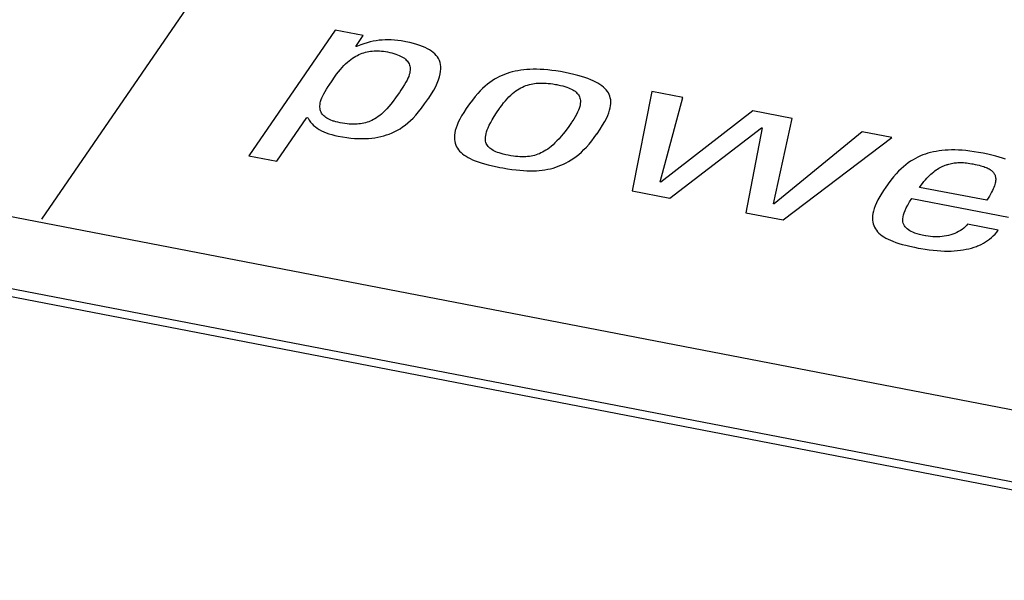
# Model space of a CAD drawing. Header units: millimetres. Extents: x -728 to -141, y -62 to 525.
# Tile 130 of 186: x -240.82 to -234.59, y 468.61 to 472.15. Entities that reach past the tile are written whole.
import ezdxf

# ---------------------------------------------------------------- set-up
doc = ezdxf.new("R2010")
doc.units = ezdxf.units.MM
doc.header["$LTSCALE"] = 23.1
doc.layers.add('R912005502_AM_0', color=7, linetype='CONTINUOUS')

msp = doc.modelspace()

# ---------------------------------------------------------------- linework, layer by layer
at = {"layer": 'R912005502_AM_0', "color": 7}
for p, q in [((-240.6842, 470.8899), (-237.2369, 475.9089)), ((-191.7927, 461.438), (-255.5196, 473.7289)), ((-191.8355, 460.9917), (-256.6744, 473.497)), ((-191.8923, 460.9515), (-256.7312, 473.4569)), ((-238.8272, 472.0849), (-239.373, 471.2902)), ((-238.6504, 472.0508), (-238.8272, 472.0849)), ((-238.6975, 471.9824), (-238.6504, 472.0508)), ((-238.6931, 471.9815), (-238.6975, 471.9824)), ((-238.6869, 471.9842), (-238.6931, 471.9815)), ((-238.6658, 471.9926), (-238.6869, 471.9842)), ((-238.6455, 471.9997), (-238.6658, 471.9926)), ((-238.6258, 472.0058), (-238.6455, 471.9997)), ((-238.6065, 472.011), (-238.6258, 472.0058)), ((-238.5875, 472.0152), (-238.6065, 472.011)), ((-238.5687, 472.0185), (-238.5875, 472.0152)), ((-238.55, 472.0211), (-238.5687, 472.0185)), ((-238.5311, 472.0229), (-238.55, 472.0211)), ((-238.5121, 472.0239), (-238.5311, 472.0229)), ((-238.4928, 472.0241), (-238.5121, 472.0239)), ((-238.4732, 472.0236), (-238.4928, 472.0241)), ((-238.453, 472.0223), (-238.4732, 472.0236)), ((-238.4323, 472.0202), (-238.453, 472.0223)), ((-238.4107, 472.0172), (-238.4323, 472.0202)), ((-238.3883, 472.0133), (-238.4107, 472.0172)), ((-238.3811, 472.0119), (-238.3883, 472.0133)), ((-238.3553, 472.0063), (-238.3811, 472.0119)), ((-238.332, 472.0006), (-238.3553, 472.0063)), ((-238.311, 471.9947), (-238.332, 472.0006)), ((-238.2918, 471.9885), (-238.311, 471.9947)), ((-238.2743, 471.982), (-238.2918, 471.9885)), ((-238.2583, 471.9752), (-238.2743, 471.982)), ((-238.7084, 471.9141), (-238.6979, 471.9203)), ((-238.6979, 471.9203), (-238.6875, 471.9258)), ((-238.6875, 471.9258), (-238.6772, 471.9308)), ((-238.6772, 471.9308), (-238.6668, 471.9352)), ((-238.6668, 471.9352), (-238.6564, 471.9391)), ((-238.6564, 471.9391), (-238.646, 471.9425)), ((-238.646, 471.9425), (-238.6355, 471.9455)), ((-238.6355, 471.9455), (-238.625, 471.948)), ((-238.625, 471.948), (-238.6143, 471.9501)), ((-238.6143, 471.9501), (-238.6036, 471.9517)), ((-238.6036, 471.9517), (-238.5927, 471.953)), ((-238.5927, 471.953), (-238.5816, 471.9538)), ((-238.5816, 471.9538), (-238.5704, 471.9542)), ((-238.5704, 471.9542), (-238.5589, 471.9542)), ((-238.5589, 471.9542), (-238.5471, 471.9538)), ((-238.5471, 471.9538), (-238.535, 471.9529)), ((-238.535, 471.9529), (-238.5226, 471.9516)), ((-238.5226, 471.9516), (-238.5099, 471.9498)), ((-238.5099, 471.9498), (-238.4969, 471.9475)), ((-238.4969, 471.9475), (-238.4822, 471.9445)), ((-238.4822, 471.9445), (-238.4685, 471.9412)), ((-238.4685, 471.9412), (-238.4558, 471.9377)), ((-238.4558, 471.9377), (-238.444, 471.934)), ((-238.444, 471.934), (-238.4331, 471.93)), ((-238.4331, 471.93), (-238.423, 471.9259)), ((-238.423, 471.9259), (-238.4136, 471.9215)), ((-238.4136, 471.9215), (-238.405, 471.917)), ((-238.405, 471.917), (-238.3972, 471.9122)), ((-238.2437, 471.9681), (-238.2583, 471.9752)), ((-238.2304, 471.9605), (-238.2437, 471.9681)), ((-238.2182, 471.9525), (-238.2304, 471.9605)), ((-238.2072, 471.9441), (-238.2182, 471.9525)), ((-238.1973, 471.9352), (-238.2072, 471.9441)), ((-238.1885, 471.9258), (-238.1973, 471.9352)), ((-238.1808, 471.9157), (-238.1885, 471.9258)), ((-238.1742, 471.9051), (-238.1808, 471.9157)), ((-238.7834, 471.8498), (-238.7724, 471.8617)), ((-238.7724, 471.8617), (-238.7615, 471.8726)), ((-238.7615, 471.8726), (-238.7507, 471.8825)), ((-238.7507, 471.8825), (-238.74, 471.8915)), ((-238.74, 471.8915), (-238.7294, 471.8998)), ((-238.7294, 471.8998), (-238.7189, 471.9073)), ((-238.7189, 471.9073), (-238.7084, 471.9141)), ((-238.3972, 471.9122), (-238.39, 471.9072)), ((-238.39, 471.9072), (-238.3834, 471.9019)), ((-238.3834, 471.9019), (-238.3776, 471.8965)), ((-238.3776, 471.8965), (-238.3723, 471.8907)), ((-238.3723, 471.8907), (-238.3677, 471.8847)), ((-238.3677, 471.8847), (-238.3637, 471.8784)), ((-238.3637, 471.8784), (-238.3603, 471.8718)), ((-238.3603, 471.8718), (-238.3576, 471.8648)), ((-238.3576, 471.8648), (-238.3556, 471.8575)), ((-238.3556, 471.8575), (-238.3542, 471.8498)), ((-238.1687, 471.8937), (-238.1742, 471.9051)), ((-238.1644, 471.8816), (-238.1687, 471.8937)), ((-238.1614, 471.8688), (-238.1644, 471.8816)), ((-238.1596, 471.8551), (-238.1614, 471.8688)), ((-238.1592, 471.8404), (-238.1596, 471.8551)), ((-238.8317, 471.7876), (-238.8186, 471.8061)), ((-238.8186, 471.8061), (-238.8064, 471.8222)), ((-238.8064, 471.8222), (-238.7947, 471.8367)), ((-238.7947, 471.8367), (-238.7834, 471.8498)), ((-238.3627, 471.7932), (-238.3674, 471.7816)), ((-238.3591, 471.8041), (-238.3627, 471.7932)), ((-238.3564, 471.8143), (-238.3591, 471.8041)), ((-238.3547, 471.8239), (-238.3564, 471.8143)), ((-238.3537, 471.833), (-238.3547, 471.8239)), ((-238.3542, 471.8498), (-238.3536, 471.8416)), ((-238.3536, 471.8416), (-238.3537, 471.833)), ((-238.1735, 471.7714), (-238.1674, 471.7904)), ((-238.1674, 471.7904), (-238.163, 471.8082)), ((-238.163, 471.8082), (-238.1604, 471.8248)), ((-238.1604, 471.8248), (-238.1592, 471.8404)), ((-237.788, 471.792), (-237.8034, 471.784)), ((-237.7723, 471.7993), (-237.788, 471.792)), ((-237.7564, 471.8058), (-237.7723, 471.7993)), ((-237.7403, 471.8117), (-237.7564, 471.8058)), ((-237.7238, 471.817), (-237.7403, 471.8117)), ((-237.707, 471.8216), (-237.7238, 471.817)), ((-237.6898, 471.8257), (-237.707, 471.8216)), ((-237.6721, 471.8291), (-237.6898, 471.8257)), ((-237.6539, 471.8321), (-237.6721, 471.8291)), ((-237.6351, 471.8344), (-237.6539, 471.8321)), ((-237.6157, 471.8362), (-237.6351, 471.8344)), ((-237.5956, 471.8373), (-237.6157, 471.8362)), ((-237.5747, 471.8379), (-237.5956, 471.8373)), ((-237.5531, 471.8378), (-237.5747, 471.8379)), ((-237.5307, 471.8371), (-237.5531, 471.8378)), ((-237.5073, 471.8358), (-237.5307, 471.8371)), ((-237.4828, 471.8337), (-237.5073, 471.8358)), ((-237.4573, 471.8309), (-237.4828, 471.8337)), ((-237.4307, 471.8273), (-237.4573, 471.8309)), ((-237.4028, 471.8229), (-237.4307, 471.8273)), ((-237.3735, 471.8175), (-237.4028, 471.8229)), ((-237.3447, 471.8116), (-237.3735, 471.8175)), ((-237.3179, 471.8055), (-237.3447, 471.8116)), ((-237.2931, 471.7992), (-237.3179, 471.8055)), ((-237.2702, 471.7927), (-237.2931, 471.7992)), ((-237.2489, 471.786), (-237.2702, 471.7927)), ((-238.8826, 471.712), (-238.8714, 471.7291)), ((-238.8714, 471.7291), (-238.8653, 471.738)), ((-238.8653, 471.738), (-238.847, 471.7651)), ((-238.847, 471.7651), (-238.8317, 471.7876)), ((-238.3887, 471.7412), (-238.3989, 471.7248)), ((-238.3802, 471.7558), (-238.3887, 471.7412)), ((-238.3732, 471.7692), (-238.3802, 471.7558)), ((-238.3674, 471.7816), (-238.3732, 471.7692)), ((-238.2042, 471.7064), (-238.1918, 471.7295)), ((-238.1918, 471.7295), (-238.1816, 471.7511)), ((-238.1816, 471.7511), (-238.1735, 471.7714)), ((-237.8795, 471.7306), (-237.8948, 471.7166)), ((-237.8643, 471.7434), (-237.8795, 471.7306)), ((-237.8491, 471.755), (-237.8643, 471.7434)), ((-237.834, 471.7656), (-237.8491, 471.755)), ((-237.8188, 471.7752), (-237.834, 471.7656)), ((-237.8034, 471.784), (-237.8188, 471.7752)), ((-237.6419, 471.7258), (-237.6313, 471.7304)), ((-237.6313, 471.7304), (-237.6207, 471.7346)), ((-237.6207, 471.7346), (-237.61, 471.7382)), ((-237.61, 471.7382), (-237.6047, 471.7398)), ((-237.6047, 471.7398), (-237.5993, 471.7413)), ((-237.5993, 471.7413), (-237.5885, 471.744)), ((-237.5885, 471.744), (-237.5776, 471.7462)), ((-237.5776, 471.7462), (-237.5665, 471.748)), ((-237.5665, 471.748), (-237.5552, 471.7494)), ((-237.5552, 471.7494), (-237.5436, 471.7504)), ((-237.5436, 471.7504), (-237.5318, 471.751)), ((-237.5318, 471.751), (-237.5196, 471.7511)), ((-237.5196, 471.7511), (-237.5069, 471.7509)), ((-237.5069, 471.7509), (-237.4937, 471.7502)), ((-237.4937, 471.7502), (-237.4799, 471.749)), ((-237.4799, 471.749), (-237.4654, 471.7474)), ((-237.4654, 471.7474), (-237.45, 471.7452)), ((-237.45, 471.7452), (-237.4337, 471.7424)), ((-237.4337, 471.7424), (-237.4261, 471.741)), ((-237.4261, 471.741), (-237.4186, 471.7395)), ((-237.4186, 471.7395), (-237.4027, 471.7361)), ((-237.4027, 471.7361), (-237.3883, 471.7325)), ((-237.3883, 471.7325), (-237.3752, 471.7288)), ((-237.3752, 471.7288), (-237.3632, 471.725)), ((-237.2294, 471.779), (-237.2489, 471.786)), ((-237.2113, 471.7719), (-237.2294, 471.779)), ((-237.1947, 471.7646), (-237.2113, 471.7719)), ((-237.1794, 471.7571), (-237.1947, 471.7646)), ((-237.1655, 471.7493), (-237.1794, 471.7571)), ((-237.1527, 471.7414), (-237.1655, 471.7493)), ((-237.1412, 471.7332), (-237.1527, 471.7414)), ((-237.1307, 471.7247), (-237.1412, 471.7332)), ((-238.9119, 471.6574), (-238.9064, 471.6696)), ((-238.9064, 471.6696), (-238.8998, 471.6827)), ((-238.8998, 471.6827), (-238.8919, 471.6967)), ((-238.8919, 471.6967), (-238.8826, 471.712)), ((-238.4283, 471.6814), (-238.4459, 471.6566)), ((-238.4216, 471.6912), (-238.4283, 471.6814)), ((-238.4116, 471.7057), (-238.4216, 471.6912)), ((-238.3989, 471.7248), (-238.4116, 471.7057)), ((-238.2362, 471.6554), (-238.2189, 471.6817)), ((-238.2189, 471.6817), (-238.2042, 471.7064)), ((-237.9261, 471.684), (-237.9424, 471.665)), ((-237.9102, 471.7011), (-237.9261, 471.684)), ((-237.8948, 471.7166), (-237.9102, 471.7011)), ((-237.7284, 471.6637), (-237.7173, 471.6744)), ((-237.7173, 471.6744), (-237.7063, 471.6841)), ((-237.7063, 471.6841), (-237.6953, 471.6929)), ((-237.6953, 471.6929), (-237.6845, 471.7009)), ((-237.6845, 471.7009), (-237.6738, 471.7082)), ((-237.6738, 471.7082), (-237.6631, 471.7147)), ((-237.6631, 471.7147), (-237.6525, 471.7205)), ((-237.6525, 471.7205), (-237.6419, 471.7258)), ((-237.3632, 471.725), (-237.3523, 471.7211)), ((-237.3523, 471.7211), (-237.3422, 471.7169)), ((-237.3422, 471.7169), (-237.3331, 471.7127)), ((-237.3331, 471.7127), (-237.3247, 471.7082)), ((-237.3247, 471.7082), (-237.3171, 471.7035)), ((-237.3171, 471.7035), (-237.3101, 471.6986)), ((-237.3101, 471.6986), (-237.3038, 471.6934)), ((-237.3038, 471.6934), (-237.2981, 471.688)), ((-237.2981, 471.688), (-237.2931, 471.6823)), ((-237.2931, 471.6823), (-237.2908, 471.6793)), ((-237.2908, 471.6793), (-237.2887, 471.6762)), ((-237.2887, 471.6762), (-237.2849, 471.6698)), ((-237.2849, 471.6698), (-237.2818, 471.663)), ((-237.1214, 471.716), (-237.1307, 471.7247)), ((-237.1131, 471.7071), (-237.1214, 471.716)), ((-237.1059, 471.6978), (-237.1131, 471.7071)), ((-237.0996, 471.6881), (-237.1059, 471.6978)), ((-237.0944, 471.6781), (-237.0996, 471.6881)), ((-237.0902, 471.6677), (-237.0944, 471.6781)), ((-237.087, 471.6568), (-237.0902, 471.6677)), ((-236.8234, 471.6985), (-236.948, 471.0695)), ((-236.6273, 471.6606), (-236.8234, 471.6985)), ((-238.9244, 471.6062), (-238.9236, 471.6153)), ((-238.9243, 471.5976), (-238.9244, 471.6062)), ((-238.9236, 471.6153), (-238.9221, 471.6249)), ((-238.9221, 471.6249), (-238.9196, 471.6351)), ((-238.9196, 471.6351), (-238.9163, 471.6459)), ((-238.9163, 471.6459), (-238.9119, 471.6574)), ((-238.4756, 471.6177), (-238.4887, 471.6019)), ((-238.4615, 471.6357), (-238.4756, 471.6177)), ((-238.4459, 471.6566), (-238.4615, 471.6357)), ((-238.2818, 471.5918), (-238.2616, 471.6191)), ((-238.2616, 471.6191), (-238.2375, 471.6536)), ((-238.2375, 471.6536), (-238.2362, 471.6554)), ((-237.9777, 471.6192), (-237.998, 471.5903)), ((-237.9594, 471.6436), (-237.9777, 471.6192)), ((-237.9424, 471.665), (-237.9594, 471.6436)), ((-237.7863, 471.5932), (-237.7744, 471.6099)), ((-237.7744, 471.6099), (-237.7627, 471.6252)), ((-237.7627, 471.6252), (-237.7511, 471.6392)), ((-237.7511, 471.6392), (-237.7397, 471.652)), ((-237.7397, 471.652), (-237.7284, 471.6637)), ((-237.2818, 471.663), (-237.2793, 471.6559)), ((-237.2782, 471.6125), (-237.2805, 471.602)), ((-237.2793, 471.6559), (-237.2776, 471.6482)), ((-237.2768, 471.6223), (-237.2782, 471.6125)), ((-237.2776, 471.6482), (-237.2765, 471.6401)), ((-237.2762, 471.6315), (-237.2768, 471.6223)), ((-237.2765, 471.6401), (-237.2762, 471.6315)), ((-237.0876, 471.5935), (-237.085, 471.6076)), ((-237.0848, 471.6454), (-237.087, 471.6568)), ((-237.085, 471.6076), (-237.0838, 471.6209)), ((-237.0837, 471.6335), (-237.0848, 471.6454)), ((-237.0838, 471.6209), (-237.0837, 471.6335)), ((-236.7724, 471.1262), (-236.6273, 471.6606)), ((-238.9235, 471.5895), (-238.9243, 471.5976)), ((-238.922, 471.5818), (-238.9235, 471.5895)), ((-238.9198, 471.5746), (-238.922, 471.5818)), ((-238.917, 471.5677), (-238.9198, 471.5746)), ((-238.9135, 471.5612), (-238.917, 471.5677)), ((-238.9094, 471.5551), (-238.9135, 471.5612)), ((-238.9048, 471.5493), (-238.9094, 471.5551)), ((-238.8995, 471.5437), (-238.9048, 471.5493)), ((-238.8936, 471.5385), (-238.8995, 471.5437)), ((-238.5455, 471.5462), (-238.5558, 471.5384)), ((-238.5349, 471.555), (-238.5455, 471.5462)), ((-238.524, 471.5648), (-238.5349, 471.555)), ((-238.5128, 471.5757), (-238.524, 471.5648)), ((-238.501, 471.5881), (-238.5128, 471.5757)), ((-238.4887, 471.6019), (-238.501, 471.5881)), ((-238.3348, 471.5297), (-238.3177, 471.548)), ((-238.3177, 471.548), (-238.3002, 471.5685)), ((-238.3002, 471.5685), (-238.2818, 471.5918)), ((-238.0279, 471.5434), (-238.0393, 471.5226)), ((-238.0145, 471.5655), (-238.0279, 471.5434)), ((-237.9989, 471.589), (-238.0145, 471.5655)), ((-237.998, 471.5903), (-237.9989, 471.589)), ((-237.8212, 471.54), (-237.8063, 471.5633)), ((-237.8063, 471.5633), (-237.7887, 471.5897)), ((-237.7887, 471.5897), (-237.7863, 471.5932)), ((-237.3006, 471.5523), (-237.3088, 471.5376)), ((-237.2938, 471.566), (-237.3006, 471.5523)), ((-237.2883, 471.5788), (-237.2938, 471.566)), ((-237.2839, 471.5908), (-237.2883, 471.5788)), ((-237.2805, 471.602), (-237.2839, 471.5908)), ((-237.1122, 471.527), (-237.1036, 471.5455)), ((-237.1036, 471.5455), (-237.0967, 471.5626)), ((-237.0967, 471.5626), (-237.0914, 471.5786)), ((-237.0914, 471.5786), (-237.0876, 471.5935)), ((-236.1856, 471.5755), (-236.768, 471.1253)), ((-235.9357, 471.5272), (-236.1856, 471.5755)), ((-239.1963, 471.2562), (-239.0065, 471.5325)), ((-239.0065, 471.5325), (-239, 471.5312)), ((-239, 471.5312), (-238.9987, 471.5287)), ((-238.9987, 471.5287), (-238.9912, 471.5159)), ((-238.9912, 471.5159), (-238.9829, 471.5041)), ((-238.9829, 471.5041), (-238.9738, 471.4933)), ((-238.9738, 471.4933), (-238.9638, 471.4832)), ((-238.9638, 471.4832), (-238.9529, 471.4738)), ((-238.8871, 471.5335), (-238.8936, 471.5385)), ((-238.88, 471.5288), (-238.8871, 471.5335)), ((-238.8722, 471.5244), (-238.88, 471.5288)), ((-238.8638, 471.5201), (-238.8722, 471.5244)), ((-238.8546, 471.5162), (-238.8638, 471.5201)), ((-238.8448, 471.5124), (-238.8546, 471.5162)), ((-238.8395, 471.5106), (-238.8448, 471.5124)), ((-238.8341, 471.5089), (-238.8395, 471.5106)), ((-238.8226, 471.5056), (-238.8341, 471.5089)), ((-238.8103, 471.5026), (-238.8226, 471.5056)), ((-238.7971, 471.4998), (-238.8103, 471.5026)), ((-238.7812, 471.497), (-238.7971, 471.4998)), ((-238.7662, 471.4947), (-238.7812, 471.497)), ((-238.7519, 471.493), (-238.7662, 471.4947)), ((-238.7383, 471.4917), (-238.7519, 471.493)), ((-238.7253, 471.4909), (-238.7383, 471.4917)), ((-238.7128, 471.4906), (-238.7253, 471.4909)), ((-238.7008, 471.4907), (-238.7128, 471.4906)), ((-238.6892, 471.4912), (-238.7008, 471.4907)), ((-238.678, 471.4921), (-238.6892, 471.4912)), ((-238.6725, 471.4927), (-238.678, 471.4921)), ((-238.667, 471.4934), (-238.6725, 471.4927)), ((-238.6564, 471.4951), (-238.667, 471.4934)), ((-238.646, 471.4973), (-238.6564, 471.4951)), ((-238.6357, 471.4998), (-238.646, 471.4973)), ((-238.6257, 471.5027), (-238.6357, 471.4998)), ((-238.6157, 471.5062), (-238.6257, 471.5027)), ((-238.6058, 471.5101), (-238.6157, 471.5062)), ((-238.5959, 471.5145), (-238.6058, 471.5101)), ((-238.586, 471.5195), (-238.5959, 471.5145)), ((-238.5761, 471.5251), (-238.586, 471.5195)), ((-238.566, 471.5314), (-238.5761, 471.5251)), ((-238.5558, 471.5384), (-238.566, 471.5314)), ((-238.401, 471.4731), (-238.3845, 471.4852)), ((-238.3845, 471.4852), (-238.368, 471.4985)), ((-238.368, 471.4985), (-238.3515, 471.5133)), ((-238.3515, 471.5133), (-238.3348, 471.5297)), ((-238.0567, 471.4846), (-238.0629, 471.4672)), ((-238.0489, 471.503), (-238.0567, 471.4846)), ((-238.0393, 471.5226), (-238.0489, 471.503)), ((-237.8597, 471.4685), (-237.8527, 471.4838)), ((-237.8527, 471.4838), (-237.844, 471.5006)), ((-237.844, 471.5006), (-237.8336, 471.5192)), ((-237.8336, 471.5192), (-237.8212, 471.54)), ((-237.3319, 471.5017), (-237.3503, 471.4754)), ((-237.3295, 471.5051), (-237.3319, 471.5017)), ((-237.3183, 471.5219), (-237.3295, 471.5051)), ((-237.3088, 471.5376), (-237.3183, 471.5219)), ((-237.1513, 471.4598), (-237.1356, 471.4847)), ((-237.1356, 471.4847), (-237.1228, 471.5069)), ((-237.1228, 471.5069), (-237.1122, 471.527)), ((-236.0548, 470.9878), (-235.9357, 471.5272)), ((-238.9529, 471.4738), (-238.9412, 471.4651)), ((-238.9412, 471.4651), (-238.9285, 471.4571)), ((-238.9285, 471.4571), (-238.9149, 471.4496)), ((-238.9149, 471.4496), (-238.9002, 471.4426)), ((-238.9002, 471.4426), (-238.8844, 471.4362)), ((-238.8844, 471.4362), (-238.8675, 471.4303)), ((-238.8675, 471.4303), (-238.8493, 471.4248)), ((-238.8493, 471.4248), (-238.8297, 471.4199)), ((-238.8297, 471.4199), (-238.8087, 471.4154)), ((-238.5387, 471.4124), (-238.5205, 471.4171)), ((-238.5205, 471.4171), (-238.5027, 471.4225)), ((-238.5027, 471.4225), (-238.4852, 471.4287)), ((-238.4852, 471.4287), (-238.468, 471.4357)), ((-238.468, 471.4357), (-238.4511, 471.4436)), ((-238.4511, 471.4436), (-238.4342, 471.4524)), ((-238.4342, 471.4524), (-238.4176, 471.4622)), ((-238.4176, 471.4622), (-238.401, 471.4731)), ((-238.0728, 471.4209), (-238.0735, 471.4072)), ((-238.0709, 471.4354), (-238.0728, 471.4209)), ((-238.0676, 471.4509), (-238.0709, 471.4354)), ((-238.0629, 471.4672), (-238.0676, 471.4509)), ((-237.8768, 471.4093), (-237.8754, 471.4193)), ((-237.8754, 471.4193), (-237.8732, 471.4301)), ((-237.8732, 471.4301), (-237.8698, 471.4418)), ((-237.8698, 471.4418), (-237.8654, 471.4545)), ((-237.8654, 471.4545), (-237.8597, 471.4685)), ((-237.3829, 471.4324), (-237.3976, 471.4146)), ((-237.3673, 471.4525), (-237.3829, 471.4324)), ((-237.3503, 471.4754), (-237.3673, 471.4525)), ((-237.1882, 471.4061), (-237.1716, 471.4294)), ((-237.1716, 471.4294), (-237.1707, 471.4308)), ((-237.1707, 471.4308), (-237.1513, 471.4598)), ((-236.711, 471.0238), (-236.1302, 471.4678)), ((-236.1259, 471.467), (-236.2304, 470.9311)), ((-236.1302, 471.4678), (-236.1259, 471.467)), ((-235.4939, 471.442), (-236.0505, 470.9869)), ((-235.3064, 471.4059), (-235.4939, 471.442)), ((-238.8087, 471.4154), (-238.781, 471.4105)), ((-238.781, 471.4105), (-238.7545, 471.4065)), ((-238.7545, 471.4065), (-238.7291, 471.4035)), ((-238.7291, 471.4035), (-238.7048, 471.4014)), ((-238.7048, 471.4014), (-238.6814, 471.4001)), ((-238.6814, 471.4001), (-238.6589, 471.3997)), ((-238.6589, 471.3997), (-238.648, 471.3997)), ((-238.648, 471.3997), (-238.6372, 471.4)), ((-238.6372, 471.4), (-238.6163, 471.401)), ((-238.6163, 471.401), (-238.596, 471.4028)), ((-238.596, 471.4028), (-238.5764, 471.4053)), ((-238.5764, 471.4053), (-238.5573, 471.4085)), ((-238.5573, 471.4085), (-238.5387, 471.4124)), ((-238.0735, 471.4072), (-238.073, 471.3942)), ((-238.073, 471.3942), (-238.0713, 471.3819)), ((-238.0713, 471.3819), (-238.0686, 471.3702)), ((-238.0686, 471.3702), (-238.0649, 471.3592)), ((-238.0649, 471.3592), (-238.0602, 471.3487)), ((-237.8773, 471.4001), (-237.8768, 471.4093)), ((-237.877, 471.3915), (-237.8773, 471.4001)), ((-237.8759, 471.3835), (-237.877, 471.3915)), ((-237.8741, 471.3761), (-237.8759, 471.3835)), ((-237.8717, 471.3691), (-237.8741, 471.3761)), ((-237.8686, 471.3625), (-237.8717, 471.3691)), ((-237.8649, 471.3563), (-237.8686, 471.3625)), ((-237.8605, 471.3505), (-237.8649, 471.3563)), ((-237.4491, 471.3607), (-237.4608, 471.3506)), ((-237.4371, 471.372), (-237.4491, 471.3607)), ((-237.4245, 471.3846), (-237.4371, 471.372)), ((-237.4114, 471.3987), (-237.4245, 471.3846)), ((-237.3976, 471.4146), (-237.4114, 471.3987)), ((-237.2377, 471.3466), (-237.2212, 471.3648)), ((-237.2212, 471.3648), (-237.2048, 471.3846)), ((-237.2048, 471.3846), (-237.1882, 471.4061)), ((-235.9934, 470.8854), (-235.3064, 471.4059)), ((-238.0602, 471.3487), (-238.0544, 471.3387)), ((-238.0544, 471.3387), (-238.0478, 471.3292)), ((-238.0478, 471.3292), (-238.0402, 471.3202)), ((-238.0402, 471.3202), (-238.0316, 471.3115)), ((-238.0316, 471.3115), (-238.0221, 471.3032)), ((-238.0221, 471.3032), (-238.0116, 471.2953)), ((-238.0116, 471.2953), (-238, 471.2877)), ((-237.8555, 471.3449), (-237.8605, 471.3505)), ((-237.8499, 471.3397), (-237.8555, 471.3449)), ((-237.8436, 471.3346), (-237.8499, 471.3397)), ((-237.8366, 471.3299), (-237.8436, 471.3346)), ((-237.8289, 471.3253), (-237.8366, 471.3299)), ((-237.8204, 471.3209), (-237.8289, 471.3253)), ((-237.8111, 471.3167), (-237.8204, 471.3209)), ((-237.8009, 471.3126), (-237.8111, 471.3167)), ((-237.7897, 471.3088), (-237.8009, 471.3126)), ((-237.7774, 471.305), (-237.7897, 471.3088)), ((-237.7639, 471.3014), (-237.7774, 471.305)), ((-237.749, 471.2979), (-237.7639, 471.3014)), ((-237.7327, 471.2945), (-237.749, 471.2979)), ((-237.7162, 471.2916), (-237.7327, 471.2945)), ((-237.7006, 471.2892), (-237.7162, 471.2916)), ((-237.567, 471.2939), (-237.5775, 471.2913)), ((-237.5566, 471.2969), (-237.567, 471.2939)), ((-237.5462, 471.3003), (-237.5566, 471.2969)), ((-237.5359, 471.3043), (-237.5462, 471.3003)), ((-237.5256, 471.3088), (-237.5359, 471.3043)), ((-237.5152, 471.314), (-237.5256, 471.3088)), ((-237.5047, 471.3197), (-237.5152, 471.314)), ((-237.494, 471.3262), (-237.5047, 471.3197)), ((-237.4832, 471.3334), (-237.494, 471.3262)), ((-237.4722, 471.3415), (-237.4832, 471.3334)), ((-237.4608, 471.3506), (-237.4722, 471.3415)), ((-237.3028, 471.2873), (-237.2866, 471.3002)), ((-237.2866, 471.3002), (-237.2703, 471.3144)), ((-237.2703, 471.3144), (-237.254, 471.3298)), ((-237.254, 471.3298), (-237.2377, 471.3466)), ((-235.1098, 471.2963), (-235.1256, 471.2898)), ((-235.0937, 471.3021), (-235.1098, 471.2963)), ((-235.0773, 471.3072), (-235.0937, 471.3021)), ((-235.0605, 471.3118), (-235.0773, 471.3072)), ((-235.0433, 471.3158), (-235.0605, 471.3118)), ((-235.0257, 471.3192), (-235.0433, 471.3158)), ((-235.0076, 471.3221), (-235.0257, 471.3192)), ((-234.9888, 471.3243), (-235.0076, 471.3221)), ((-234.9695, 471.3261), (-234.9888, 471.3243)), ((-234.9495, 471.3272), (-234.9695, 471.3261)), ((-234.9287, 471.3277), (-234.9495, 471.3272)), ((-234.9072, 471.3277), (-234.9287, 471.3277)), ((-234.8848, 471.3269), (-234.9072, 471.3277)), ((-234.8615, 471.3256), (-234.8848, 471.3269)), ((-234.8372, 471.3235), (-234.8615, 471.3256)), ((-234.8118, 471.3207), (-234.8372, 471.3235)), ((-234.7852, 471.3171), (-234.8118, 471.3207)), ((-234.7575, 471.3127), (-234.7852, 471.3171)), ((-234.7284, 471.3074), (-234.7575, 471.3127)), ((-234.6994, 471.3015), (-234.7284, 471.3074)), ((-234.6728, 471.2954), (-234.6994, 471.3015)), ((-234.6485, 471.2892), (-234.6728, 471.2954)), ((-239.373, 471.2902), (-239.1963, 471.2562)), ((-238, 471.2877), (-237.9874, 471.2803)), ((-237.9874, 471.2803), (-237.9736, 471.2732)), ((-237.9736, 471.2732), (-237.9585, 471.2663)), ((-237.9585, 471.2663), (-237.9421, 471.2596)), ((-237.9421, 471.2596), (-237.9241, 471.253)), ((-237.9241, 471.253), (-237.9044, 471.2466)), ((-237.9044, 471.2466), (-237.8829, 471.2403)), ((-237.8829, 471.2403), (-237.8591, 471.2341)), ((-237.8591, 471.2341), (-237.8328, 471.2279)), ((-237.6859, 471.2874), (-237.7006, 471.2892)), ((-237.6719, 471.286), (-237.6859, 471.2874)), ((-237.6586, 471.2852), (-237.6719, 471.286)), ((-237.6458, 471.2848), (-237.6586, 471.2852)), ((-237.6336, 471.2849), (-237.6458, 471.2848)), ((-237.6218, 471.2853), (-237.6336, 471.2849)), ((-237.6103, 471.2862), (-237.6218, 471.2853)), ((-237.5992, 471.2875), (-237.6103, 471.2862)), ((-237.5883, 471.2892), (-237.5992, 471.2875)), ((-237.5775, 471.2913), (-237.5883, 471.2892)), ((-237.4162, 471.2245), (-237.3998, 471.2309)), ((-237.3998, 471.2309), (-237.3836, 471.2381)), ((-237.3836, 471.2381), (-237.3674, 471.2461)), ((-237.3674, 471.2461), (-237.3512, 471.255)), ((-237.3512, 471.255), (-237.3351, 471.2648)), ((-237.3351, 471.2648), (-237.3189, 471.2755)), ((-237.3189, 471.2755), (-237.3028, 471.2873)), ((-235.2172, 471.2348), (-235.2323, 471.2223)), ((-235.2021, 471.2462), (-235.2172, 471.2348)), ((-235.187, 471.2567), (-235.2021, 471.2462)), ((-235.1719, 471.2662), (-235.187, 471.2567)), ((-235.1566, 471.2748), (-235.1719, 471.2662)), ((-235.1412, 471.2827), (-235.1566, 471.2748)), ((-235.1256, 471.2898), (-235.1412, 471.2827)), ((-234.9763, 471.2281), (-234.9683, 471.2313)), ((-234.9683, 471.2313), (-234.9604, 471.2342)), ((-234.9604, 471.2342), (-234.9565, 471.2355)), ((-234.9565, 471.2355), (-234.9525, 471.2368)), ((-234.9525, 471.2368), (-234.9446, 471.2391)), ((-234.9446, 471.2391), (-234.9367, 471.2411)), ((-234.9367, 471.2411), (-234.9287, 471.2429)), ((-234.9287, 471.2429), (-234.9207, 471.2444)), ((-234.9207, 471.2444), (-234.9127, 471.2456)), ((-234.9127, 471.2456), (-234.9045, 471.2466)), ((-234.9045, 471.2466), (-234.8962, 471.2474)), ((-234.8962, 471.2474), (-234.8878, 471.2479)), ((-234.8878, 471.2479), (-234.8793, 471.2482)), ((-234.8793, 471.2482), (-234.8706, 471.2482)), ((-234.8706, 471.2482), (-234.8616, 471.248)), ((-234.8616, 471.248), (-234.8524, 471.2476)), ((-234.8524, 471.2476), (-234.8429, 471.2469)), ((-234.8429, 471.2469), (-234.833, 471.2459)), ((-234.833, 471.2459), (-234.8228, 471.2446)), ((-234.8228, 471.2446), (-234.812, 471.243)), ((-234.812, 471.243), (-234.8007, 471.2411)), ((-234.8007, 471.2411), (-234.7942, 471.2399)), ((-234.7942, 471.2399), (-234.7927, 471.2396)), ((-234.7927, 471.2396), (-234.7781, 471.2366)), ((-234.7781, 471.2366), (-234.7652, 471.2338)), ((-234.7652, 471.2338), (-234.7537, 471.231)), ((-234.7537, 471.231), (-234.7432, 471.2283)), ((-234.6262, 471.2829), (-234.6485, 471.2892)), ((-234.6058, 471.2765), (-234.6262, 471.2829)), ((-234.5871, 471.2699), (-234.6058, 471.2765)), ((-237.8328, 471.2279), (-237.8033, 471.2216)), ((-237.8033, 471.2216), (-237.7853, 471.218)), ((-237.7853, 471.218), (-237.7671, 471.2146)), ((-237.7671, 471.2146), (-237.7369, 471.2094)), ((-237.7369, 471.2094), (-237.7092, 471.2052)), ((-237.7092, 471.2052), (-237.6834, 471.2019)), ((-237.6834, 471.2019), (-237.6593, 471.1993)), ((-237.6593, 471.1993), (-237.6365, 471.1976)), ((-237.6365, 471.1976), (-237.6148, 471.1964)), ((-237.6148, 471.1964), (-237.5941, 471.196)), ((-237.5941, 471.196), (-237.5742, 471.1961)), ((-237.5742, 471.1961), (-237.5549, 471.1969)), ((-237.5549, 471.1969), (-237.5363, 471.1982)), ((-237.5363, 471.1982), (-237.5182, 471.2001)), ((-237.5182, 471.2001), (-237.5005, 471.2027)), ((-237.5005, 471.2027), (-237.4832, 471.2058)), ((-237.4832, 471.2058), (-237.4661, 471.2095)), ((-237.4661, 471.2095), (-237.4493, 471.2138)), ((-237.4493, 471.2138), (-237.4327, 471.2188)), ((-237.4327, 471.2188), (-237.4162, 471.2245)), ((-235.2785, 471.1766), (-235.2946, 471.158)), ((-235.2629, 471.1934), (-235.2785, 471.1766)), ((-235.2475, 471.2085), (-235.2629, 471.1934)), ((-235.2323, 471.2223), (-235.2475, 471.2085)), ((-235.0671, 471.1665), (-235.0584, 471.1746)), ((-235.0584, 471.1746), (-235.0499, 471.1821)), ((-235.0499, 471.1821), (-235.0414, 471.189)), ((-235.0414, 471.189), (-235.033, 471.1954)), ((-235.033, 471.1954), (-235.0247, 471.2013)), ((-235.0247, 471.2013), (-235.0165, 471.2068)), ((-235.0165, 471.2068), (-235.0083, 471.2119)), ((-235.0083, 471.2119), (-235.0003, 471.2165)), ((-235.0003, 471.2165), (-234.9922, 471.2207)), ((-234.9922, 471.2207), (-234.9842, 471.2246)), ((-234.9842, 471.2246), (-234.9763, 471.2281)), ((-234.7432, 471.2283), (-234.7337, 471.2255)), ((-234.7337, 471.2255), (-234.725, 471.2227)), ((-234.725, 471.2227), (-234.7169, 471.2198)), ((-234.7169, 471.2198), (-234.7095, 471.2169)), ((-234.7095, 471.2169), (-234.7027, 471.2139)), ((-234.7027, 471.2139), (-234.6963, 471.2108)), ((-234.6963, 471.2108), (-234.6905, 471.2077)), ((-234.6905, 471.2077), (-234.685, 471.2044)), ((-234.685, 471.2044), (-234.68, 471.201)), ((-234.68, 471.201), (-234.6754, 471.1974)), ((-234.6754, 471.1974), (-234.6711, 471.1937)), ((-234.6711, 471.1937), (-234.6673, 471.1899)), ((-234.6673, 471.1899), (-234.6637, 471.1858)), ((-234.6637, 471.1858), (-234.6606, 471.1816)), ((-234.6606, 471.1816), (-234.6577, 471.1772)), ((-234.6577, 471.1772), (-234.6553, 471.1725)), ((-234.6553, 471.1725), (-234.6532, 471.1676)), ((-234.6532, 471.1676), (-234.6515, 471.1625)), ((-236.768, 471.1253), (-236.7724, 471.1262)), ((-235.3294, 471.1134), (-235.3492, 471.0857)), ((-235.3115, 471.1372), (-235.3294, 471.1134)), ((-235.2946, 471.158), (-235.3115, 471.1372)), ((-235.1211, 471.1044), (-235.1119, 471.1166)), ((-235.1119, 471.1166), (-235.1027, 471.128)), ((-235.1027, 471.128), (-235.0936, 471.1387)), ((-235.0936, 471.1387), (-235.0847, 471.1486)), ((-235.0847, 471.1486), (-235.0758, 471.1579)), ((-235.0758, 471.1579), (-235.0671, 471.1665)), ((-234.6539, 471.1092), (-234.6566, 471.1006)), ((-234.6518, 471.1173), (-234.6539, 471.1092)), ((-234.6503, 471.1249), (-234.6518, 471.1173)), ((-234.6515, 471.1625), (-234.6502, 471.1571)), ((-234.6493, 471.1321), (-234.6503, 471.1249)), ((-234.6502, 471.1571), (-234.6493, 471.1513)), ((-234.6493, 471.1513), (-234.6489, 471.1453)), ((-234.6489, 471.1389), (-234.6493, 471.1321)), ((-234.6489, 471.1453), (-234.6489, 471.1389)), ((-236.948, 471.0695), (-236.711, 471.0238)), ((-235.3693, 471.0555), (-235.3827, 471.0335)), ((-235.3539, 471.0788), (-235.3693, 471.0555)), ((-235.3492, 471.0857), (-235.3539, 471.0788)), ((-235.1305, 471.0914), (-235.1211, 471.1044)), ((-234.706, 471.0095), (-235.1305, 471.0914)), ((-234.6809, 471.049), (-234.6883, 471.0366)), ((-234.6745, 471.0606), (-234.6809, 471.049)), ((-234.6689, 471.0715), (-234.6745, 471.0606)), ((-234.6641, 471.0818), (-234.6689, 471.0715)), ((-234.66, 471.0915), (-234.6641, 471.0818)), ((-234.6566, 471.1006), (-234.66, 471.0915)), ((-236.0505, 470.9869), (-236.0548, 470.9878)), ((-235.4036, 470.9933), (-235.4114, 470.9749)), ((-235.394, 471.0128), (-235.4036, 470.9933)), ((-235.3827, 471.0335), (-235.394, 471.0128)), ((-235.2051, 470.9795), (-235.1933, 470.9991)), ((-235.1933, 470.9991), (-235.1791, 471.0206)), ((-235.1791, 471.0206), (-234.5671, 470.9026)), ((-234.6966, 471.0235), (-234.706, 471.0095)), ((-234.6883, 471.0366), (-234.6966, 471.0235)), ((-236.2304, 470.9311), (-235.9934, 470.8854)), ((-235.4257, 470.926), (-235.4277, 470.9115)), ((-235.4224, 470.9413), (-235.4257, 470.926)), ((-235.4176, 470.9576), (-235.4224, 470.9413)), ((-235.4114, 470.9749), (-235.4176, 470.9576)), ((-235.2323, 470.917), (-235.2281, 470.9306)), ((-235.2281, 470.9306), (-235.2223, 470.9454)), ((-235.2223, 470.9454), (-235.2147, 470.9616)), ((-235.2147, 470.9616), (-235.2051, 470.9795)), ((-235.4277, 470.9115), (-235.4284, 470.8978)), ((-235.4284, 470.8978), (-235.4279, 470.8848)), ((-235.4279, 470.8848), (-235.4264, 470.8725)), ((-235.4264, 470.8725), (-235.4238, 470.8609)), ((-235.4238, 470.8609), (-235.4201, 470.8499)), ((-235.2365, 470.8829), (-235.2363, 470.8933)), ((-235.2355, 470.8733), (-235.2365, 470.8829)), ((-235.2363, 470.8933), (-235.235, 470.9046)), ((-235.2335, 470.8645), (-235.2355, 470.8733)), ((-235.235, 470.9046), (-235.2323, 470.917)), ((-235.2305, 470.8563), (-235.2335, 470.8645)), ((-235.2266, 470.8487), (-235.2305, 470.8563)), ((-234.827, 470.8583), (-234.8324, 470.8519)), ((-234.633, 470.8209), (-234.827, 470.8583)), ((-235.4201, 470.8499), (-235.4155, 470.8394)), ((-235.4155, 470.8394), (-235.4099, 470.8294)), ((-235.4099, 470.8294), (-235.4033, 470.82)), ((-235.4033, 470.82), (-235.3958, 470.8109)), ((-235.3958, 470.8109), (-235.3874, 470.8023)), ((-235.3874, 470.8023), (-235.3781, 470.794)), ((-235.3781, 470.794), (-235.3677, 470.786)), ((-235.2217, 470.8417), (-235.2266, 470.8487)), ((-235.2159, 470.8351), (-235.2217, 470.8417)), ((-235.2092, 470.8289), (-235.2159, 470.8351)), ((-235.2016, 470.8231), (-235.2092, 470.8289)), ((-235.193, 470.8177), (-235.2016, 470.8231)), ((-235.1834, 470.8125), (-235.193, 470.8177)), ((-235.1725, 470.8076), (-235.1834, 470.8125)), ((-235.1603, 470.8029), (-235.1725, 470.8076)), ((-235.1466, 470.7984), (-235.1603, 470.8029)), ((-235.1312, 470.794), (-235.1466, 470.7984)), ((-235.1137, 470.7897), (-235.1312, 470.794)), ((-234.9208, 470.7952), (-234.9338, 470.791)), ((-234.9082, 470.8001), (-234.9208, 470.7952)), ((-234.8959, 470.8056), (-234.9082, 470.8001)), ((-234.8839, 470.8118), (-234.8959, 470.8056)), ((-234.8724, 470.8186), (-234.8839, 470.8118)), ((-234.8615, 470.8261), (-234.8724, 470.8186)), ((-234.8511, 470.8341), (-234.8615, 470.8261)), ((-234.8414, 470.8427), (-234.8511, 470.8341)), ((-234.8324, 470.8519), (-234.8414, 470.8427)), ((-234.6642, 470.7843), (-234.6532, 470.7957)), ((-234.6532, 470.7957), (-234.6428, 470.8078)), ((-234.6428, 470.8078), (-234.633, 470.8209)), ((-235.3677, 470.786), (-235.3563, 470.7784)), ((-235.3563, 470.7784), (-235.3439, 470.771)), ((-235.3439, 470.771), (-235.3303, 470.7639)), ((-235.3303, 470.7639), (-235.3155, 470.757)), ((-235.3155, 470.757), (-235.2993, 470.7503)), ((-235.2993, 470.7503), (-235.2817, 470.7438)), ((-235.2817, 470.7438), (-235.2624, 470.7374)), ((-235.2624, 470.7374), (-235.2412, 470.7311)), ((-235.2412, 470.7311), (-235.218, 470.725)), ((-235.0936, 470.7855), (-235.1137, 470.7897)), ((-235.0919, 470.7852), (-235.0936, 470.7855)), ((-235.0762, 470.7825), (-235.0919, 470.7852)), ((-235.0609, 470.7805), (-235.0762, 470.7825)), ((-235.0458, 470.7792), (-235.0609, 470.7805)), ((-235.031, 470.7785), (-235.0458, 470.7792)), ((-235.0164, 470.7784), (-235.031, 470.7785)), ((-235.002, 470.779), (-235.0164, 470.7784)), ((-234.9879, 470.7802), (-235.002, 470.779)), ((-234.9741, 470.782), (-234.9879, 470.7802)), ((-234.9604, 470.7844), (-234.9741, 470.782)), ((-234.947, 470.7874), (-234.9604, 470.7844)), ((-234.9338, 470.791), (-234.947, 470.7874)), ((-234.7556, 470.7243), (-234.741, 470.731)), ((-234.741, 470.731), (-234.727, 470.7382)), ((-234.727, 470.7382), (-234.7134, 470.7461)), ((-234.7134, 470.7461), (-234.7003, 470.7546)), ((-234.7003, 470.7546), (-234.6878, 470.7638)), ((-234.6878, 470.7638), (-234.6757, 470.7736)), ((-234.6757, 470.7736), (-234.6642, 470.7843)), ((-235.218, 470.725), (-235.1922, 470.7188)), ((-235.1922, 470.7188), (-235.1635, 470.7125)), ((-235.1635, 470.7125), (-235.1401, 470.7079)), ((-235.1401, 470.7079), (-235.1217, 470.7045)), ((-235.1217, 470.7045), (-235.0949, 470.7)), ((-235.0949, 470.7), (-235.069, 470.6964)), ((-235.069, 470.6964), (-235.0439, 470.6935)), ((-235.0439, 470.6935), (-235.0197, 470.6913)), ((-235.0197, 470.6913), (-234.9964, 470.6898)), ((-234.9964, 470.6898), (-234.9738, 470.6889)), ((-234.9738, 470.6889), (-234.952, 470.6887)), ((-234.952, 470.6887), (-234.931, 470.6891)), ((-234.931, 470.6891), (-234.9107, 470.6901)), ((-234.9107, 470.6901), (-234.8911, 470.6917)), ((-234.8911, 470.6917), (-234.8721, 470.6938)), ((-234.8721, 470.6938), (-234.8538, 470.6965)), ((-234.8538, 470.6965), (-234.8361, 470.6998)), ((-234.8361, 470.6998), (-234.8189, 470.7036)), ((-234.8189, 470.7036), (-234.8023, 470.7079)), ((-234.8023, 470.7079), (-234.7862, 470.7128)), ((-234.7862, 470.7128), (-234.7707, 470.7183)), ((-234.7707, 470.7183), (-234.7631, 470.7212)), ((-234.7631, 470.7212), (-234.7556, 470.7243))]:
    msp.add_line(p, q, dxfattribs=at)

doc.saveas('drawing.dxf')
